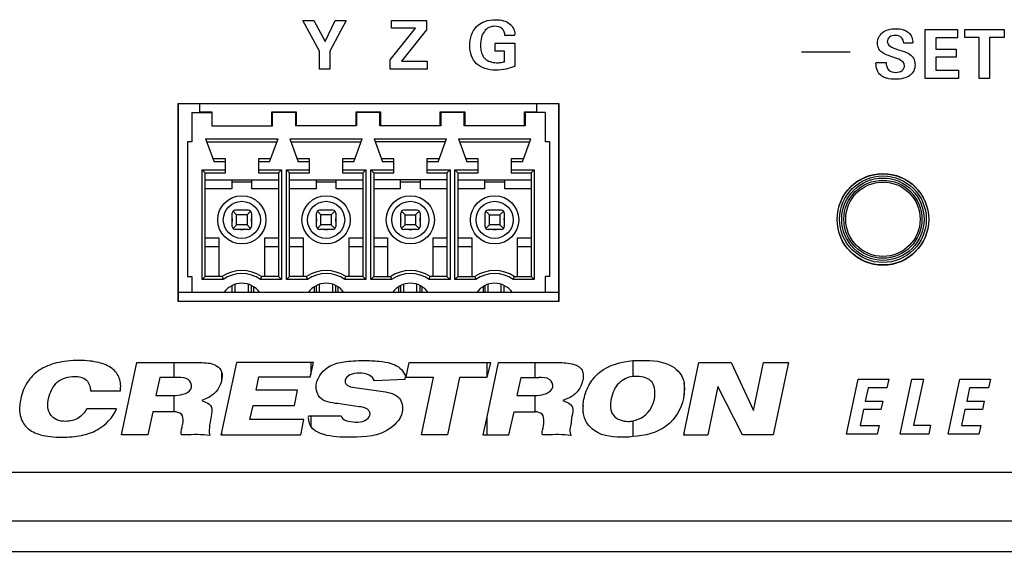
# Model space of a CAD drawing. Header units: inches. Extents: x -3.6 to 47.6, y 1.8 to 32.
# Tile 25 of 35: x 25.2 to 26.8, y 3.4 to 4.3. Entities that reach past the tile are written whole.
import ezdxf

# ---------------------------------------------------------------- set-up
doc = ezdxf.new("R2010")
doc.units = ezdxf.units.IN
doc.header["$LTSCALE"] = 2.42
doc.header["$MEASUREMENT"] = 0
doc.layers.get('0').update_dxf_attribs({"linetype": 'CONTINUOUS'})

msp = doc.modelspace()

# ---------------------------------------------------------------- linework, layer by layer
at = {"color": 7, "linetype": 'Continuous'}
for p, q in [((25.6734, 4.2959), (25.6914, 4.2959)), ((25.7004, 4.2454), (25.6734, 4.2959)), ((25.6914, 4.2959), (25.7097, 4.2616)), ((25.7097, 4.2616), (25.7262, 4.2959)), ((25.744, 4.2959), (25.7175, 4.2454)), ((25.7262, 4.2959), (25.744, 4.2959)), ((25.8182, 4.2959), (25.8757, 4.2959)), ((25.8182, 4.2833), (25.8182, 4.2959)), ((25.8757, 4.2959), (25.8757, 4.2804)), ((25.816, 4.2312), (25.8576, 4.2833)), ((25.8576, 4.2833), (25.8182, 4.2833)), ((25.8757, 4.2804), (25.8346, 4.2291)), ((26.6926, 4.2809), (26.7457, 4.2809)), ((26.6926, 4.2009), (26.6926, 4.2809)), ((26.7457, 4.2809), (26.7457, 4.2676)), ((26.7574, 4.2809), (26.8217, 4.2809)), ((26.7574, 4.2679), (26.7574, 4.2809)), ((26.8217, 4.2809), (26.8217, 4.2679)), ((25.9883, 4.2585), (26.0202, 4.2585)), ((25.9883, 4.2458), (25.9883, 4.2585)), ((26.0204, 4.2712), (26.0043, 4.2712)), ((26.0202, 4.2585), (26.0202, 4.2211)), ((26.6724, 4.2585), (26.6575, 4.2585)), ((26.7457, 4.2676), (26.71, 4.2676)), ((26.71, 4.2676), (26.71, 4.2488)), ((26.7809, 4.2679), (26.7574, 4.2679)), ((26.7809, 4.2009), (26.7809, 4.2679)), ((26.8217, 4.2679), (26.7981, 4.2679)), ((26.7981, 4.2679), (26.7981, 4.2009)), ((25.7004, 4.2159), (25.7004, 4.2454)), ((25.7175, 4.2454), (25.7175, 4.2159)), ((26.0035, 4.2458), (25.9883, 4.2458)), ((26.0035, 4.2283), (26.0035, 4.2458)), ((26.5697, 4.2442), (26.4897, 4.2442)), ((26.71, 4.2488), (26.7435, 4.2488)), ((26.7435, 4.2488), (26.7435, 4.2357)), ((25.816, 4.2159), (25.816, 4.2312)), ((25.8346, 4.2291), (25.8767, 4.2291)), ((25.8767, 4.2291), (25.8767, 4.2159)), ((26.6119, 4.2268), (26.6286, 4.2268)), ((26.6381, 4.2364), (26.6365, 4.2369)), ((26.6399, 4.2358), (26.6381, 4.2364)), ((26.7435, 4.2357), (26.71, 4.2357)), ((26.71, 4.2357), (26.71, 4.2142)), ((25.7175, 4.2159), (25.7004, 4.2159)), ((25.8767, 4.2159), (25.816, 4.2159)), ((26.71, 4.2142), (26.7469, 4.2142)), ((26.7469, 4.2142), (26.7469, 4.2009)), ((26.7469, 4.2009), (26.6926, 4.2009)), ((26.7981, 4.2009), (26.7809, 4.2009)), ((25.4688, 4.16), (26.0918, 4.16)), ((25.4688, 3.835), (25.4688, 4.16)), ((25.4693, 4.16), (26.0923, 4.16)), ((25.4693, 3.835), (25.4693, 4.16)), ((25.4913, 4.145), (25.5243, 4.145)), ((25.4913, 4.145), (25.4913, 4.097)), ((25.5043, 4.145), (25.5043, 4.16)), ((25.5043, 4.146), (25.5243, 4.146)), ((25.5243, 4.146), (25.5243, 4.123)), ((25.6223, 4.146), (25.6623, 4.146)), ((25.6223, 4.123), (25.6223, 4.146)), ((25.6613, 4.145), (25.6233, 4.145)), ((25.6233, 4.123), (25.6233, 4.145)), ((25.6613, 4.145), (25.6613, 4.123)), ((25.6623, 4.146), (25.6623, 4.123)), ((25.7603, 4.146), (25.8003, 4.146)), ((25.7603, 4.123), (25.7603, 4.146)), ((25.7993, 4.145), (25.7613, 4.145)), ((25.7613, 4.145), (25.7613, 4.123)), ((25.7993, 4.123), (25.7993, 4.145)), ((25.8003, 4.146), (25.8003, 4.123)), ((25.8983, 4.146), (25.9383, 4.146)), ((25.8983, 4.123), (25.8983, 4.146)), ((25.9373, 4.145), (25.8993, 4.145)), ((25.8993, 4.145), (25.8993, 4.123)), ((25.9373, 4.123), (25.9373, 4.145)), ((25.9383, 4.146), (25.9383, 4.123)), ((26.0363, 4.146), (26.0563, 4.146)), ((26.0363, 4.123), (26.0363, 4.146)), ((26.0703, 4.145), (26.0373, 4.145)), ((26.0373, 4.145), (26.0373, 4.123)), ((26.0563, 4.145), (26.0563, 4.16)), ((26.0703, 4.145), (26.0703, 4.097)), ((26.0918, 4.16), (26.0918, 3.835)), ((26.0923, 4.16), (26.0923, 3.835)), ((25.5243, 4.123), (25.6233, 4.123)), ((25.7613, 4.123), (25.6613, 4.123)), ((25.8993, 4.123), (25.7993, 4.123)), ((26.0373, 4.123), (25.9373, 4.123)), ((25.4913, 4.097), (25.4843, 4.097)), ((25.4843, 4.097), (25.4843, 3.876)), ((25.514, 4.102), (25.6326, 4.102)), ((25.514, 4.102), (25.5278, 4.064)), ((25.5158, 4.097), (25.6308, 4.097)), ((25.6188, 4.064), (25.6326, 4.102)), ((25.652, 4.102), (25.7706, 4.102)), ((25.652, 4.102), (25.6658, 4.064)), ((25.6538, 4.097), (25.7688, 4.097)), ((25.7568, 4.064), (25.7706, 4.102)), ((25.79, 4.102), (25.9086, 4.102)), ((25.79, 4.102), (25.8038, 4.064)), ((25.9068, 4.097), (25.7918, 4.097)), ((25.8948, 4.064), (25.9086, 4.102)), ((25.928, 4.102), (26.0466, 4.102)), ((25.928, 4.102), (25.9418, 4.064)), ((25.9298, 4.097), (26.0448, 4.097)), ((26.0328, 4.064), (26.0466, 4.102)), ((26.0773, 4.097), (26.0703, 4.097)), ((26.0773, 4.097), (26.0773, 3.876)), ((25.5463, 4.069), (25.526, 4.069)), ((25.5463, 4.064), (25.5278, 4.064)), ((25.5463, 4.046), (25.5463, 4.069)), ((25.6206, 4.069), (25.6003, 4.069)), ((25.6003, 4.069), (25.6003, 4.046)), ((25.6188, 4.064), (25.6003, 4.064)), ((25.6843, 4.069), (25.664, 4.069)), ((25.6843, 4.064), (25.6658, 4.064)), ((25.6843, 4.046), (25.6843, 4.069)), ((25.7586, 4.069), (25.7383, 4.069)), ((25.7383, 4.069), (25.7383, 4.046)), ((25.7568, 4.064), (25.7383, 4.064)), ((25.8223, 4.069), (25.802, 4.069)), ((25.8223, 4.064), (25.8038, 4.064)), ((25.8223, 4.046), (25.8223, 4.069)), ((25.8966, 4.069), (25.8763, 4.069)), ((25.8763, 4.069), (25.8763, 4.046)), ((25.8948, 4.064), (25.8763, 4.064)), ((25.9603, 4.069), (25.94, 4.069)), ((25.9603, 4.064), (25.9418, 4.064)), ((25.9603, 4.046), (25.9603, 4.069)), ((26.0346, 4.069), (26.0143, 4.069)), ((26.0143, 4.069), (26.0143, 4.046)), ((26.0328, 4.064), (26.0143, 4.064)), ((25.5083, 4.051), (25.5463, 4.051)), ((25.5083, 4.051), (25.5133, 4.046)), ((25.5083, 3.871), (25.5083, 4.051)), ((25.6003, 4.051), (25.6383, 4.051)), ((25.6383, 4.051), (25.6333, 4.046)), ((25.6383, 4.051), (25.6383, 3.871)), ((25.6463, 4.051), (25.6843, 4.051)), ((25.6463, 4.051), (25.6513, 4.046)), ((25.6463, 3.871), (25.6463, 4.051)), ((25.7383, 4.051), (25.7763, 4.051)), ((25.7763, 4.051), (25.7713, 4.046)), ((25.7763, 4.051), (25.7763, 3.871)), ((25.7843, 4.051), (25.8223, 4.051)), ((25.7893, 4.046), (25.7843, 4.051)), ((25.7843, 3.871), (25.7843, 4.051)), ((25.8763, 4.051), (25.9143, 4.051)), ((25.9143, 4.051), (25.9093, 4.046)), ((25.9143, 4.051), (25.9143, 3.871)), ((25.9223, 4.051), (25.9603, 4.051)), ((25.9273, 4.046), (25.9223, 4.051)), ((25.9223, 3.871), (25.9223, 4.051)), ((26.0143, 4.051), (26.0523, 4.051)), ((26.0523, 4.051), (26.0473, 4.046)), ((26.0523, 4.051), (26.0523, 3.871)), ((25.5133, 4.046), (25.5463, 4.046)), ((25.5133, 3.876), (25.5133, 4.046)), ((25.5133, 4.0346), (25.6333, 4.0346)), ((25.5568, 4.0346), (25.5568, 4.0196)), ((25.5898, 4.0196), (25.5898, 4.0346)), ((25.6003, 4.046), (25.6333, 4.046)), ((25.6333, 4.046), (25.6333, 3.876)), ((25.6513, 4.046), (25.6843, 4.046)), ((25.6513, 3.876), (25.6513, 4.046)), ((25.6513, 4.0346), (25.7713, 4.0346)), ((25.6948, 4.0346), (25.6948, 4.0196)), ((25.7278, 4.0196), (25.7278, 4.0346)), ((25.7383, 4.046), (25.7713, 4.046)), ((25.7713, 4.046), (25.7713, 3.876)), ((25.7893, 4.046), (25.8223, 4.046)), ((25.7893, 4.046), (25.7893, 3.876)), ((25.9093, 4.0346), (25.7893, 4.0346)), ((25.8328, 4.0346), (25.8328, 4.0196)), ((25.8658, 4.0196), (25.8658, 4.0346)), ((25.8763, 4.046), (25.9093, 4.046)), ((25.9093, 4.046), (25.9093, 3.876)), ((25.9273, 4.046), (25.9603, 4.046)), ((25.9273, 4.046), (25.9273, 3.876)), ((25.9273, 4.0346), (26.0473, 4.0346)), ((25.9708, 4.0346), (25.9708, 4.0196)), ((26.0038, 4.0196), (26.0038, 4.0346)), ((26.0143, 4.046), (26.0473, 4.046)), ((26.0473, 4.046), (26.0473, 3.876)), ((25.5568, 4.0196), (25.5133, 4.0196)), ((25.5898, 4.0306), (25.5568, 4.0306)), ((25.6333, 4.0196), (25.5898, 4.0196)), ((25.6948, 4.0196), (25.6513, 4.0196)), ((25.7278, 4.0306), (25.6948, 4.0306)), ((25.7713, 4.0196), (25.7278, 4.0196)), ((25.8328, 4.0196), (25.7893, 4.0196)), ((25.8658, 4.0306), (25.8328, 4.0306)), ((25.9093, 4.0196), (25.8658, 4.0196)), ((25.9708, 4.0196), (25.9273, 4.0196)), ((26.0038, 4.0306), (25.9708, 4.0306)), ((26.0473, 4.0196), (26.0038, 4.0196)), ((25.5841, 3.9848), (25.5626, 3.9848)), ((25.7221, 3.9848), (25.7006, 3.9848)), ((25.8601, 3.9848), (25.8386, 3.9848)), ((25.9981, 3.9848), (25.9766, 3.9848)), ((25.5576, 3.9583), (25.5576, 3.9798)), ((25.5648, 3.9775), (25.559, 3.9833)), ((25.5818, 3.9775), (25.5648, 3.9775)), ((25.5648, 3.9606), (25.5648, 3.9775)), ((25.5876, 3.9833), (25.5818, 3.9775)), ((25.5818, 3.9775), (25.5818, 3.9606)), ((25.5891, 3.9798), (25.5891, 3.9583)), ((25.6956, 3.9583), (25.6956, 3.9798)), ((25.7028, 3.9775), (25.697, 3.9833)), ((25.7198, 3.9775), (25.7028, 3.9775)), ((25.7028, 3.9606), (25.7028, 3.9775)), ((25.7256, 3.9833), (25.7198, 3.9775)), ((25.7198, 3.9775), (25.7198, 3.9606)), ((25.7271, 3.9798), (25.7271, 3.9583)), ((25.8336, 3.9583), (25.8336, 3.9798)), ((25.8408, 3.9775), (25.835, 3.9833)), ((25.8408, 3.9775), (25.8578, 3.9775)), ((25.8408, 3.9606), (25.8408, 3.9775)), ((25.8578, 3.9775), (25.8636, 3.9833)), ((25.8578, 3.9775), (25.8578, 3.9606)), ((25.8651, 3.9798), (25.8651, 3.9583)), ((25.9716, 3.9583), (25.9716, 3.9798)), ((25.9788, 3.9775), (25.973, 3.9833)), ((25.9788, 3.9775), (25.9958, 3.9775)), ((25.9788, 3.9606), (25.9788, 3.9775)), ((25.9958, 3.9775), (26.0016, 3.9833)), ((25.9958, 3.9775), (25.9958, 3.9606)), ((26.0031, 3.9798), (26.0031, 3.9583)), ((25.559, 3.9547), (25.5648, 3.9606)), ((25.5841, 3.9533), (25.5626, 3.9533)), ((25.5818, 3.9606), (25.5648, 3.9606)), ((25.5818, 3.9606), (25.5876, 3.9547)), ((25.697, 3.9547), (25.7028, 3.9606)), ((25.7221, 3.9533), (25.7006, 3.9533)), ((25.7198, 3.9606), (25.7028, 3.9606)), ((25.7198, 3.9606), (25.7256, 3.9547)), ((25.835, 3.9547), (25.8408, 3.9606)), ((25.8601, 3.9533), (25.8386, 3.9533)), ((25.8578, 3.9606), (25.8408, 3.9606)), ((25.8578, 3.9606), (25.8636, 3.9547)), ((25.973, 3.9547), (25.9788, 3.9606)), ((25.9981, 3.9533), (25.9766, 3.9533)), ((25.9958, 3.9606), (25.9788, 3.9606)), ((25.9958, 3.9606), (26.0016, 3.9547)), ((25.5133, 3.9396), (25.5358, 3.9396)), ((25.5358, 3.9396), (25.5358, 3.876)), ((25.6108, 3.9396), (25.6333, 3.9396)), ((25.6108, 3.876), (25.6108, 3.9396)), ((25.6513, 3.9396), (25.6738, 3.9396)), ((25.6738, 3.9396), (25.6738, 3.876)), ((25.7488, 3.9396), (25.7713, 3.9396)), ((25.7488, 3.876), (25.7488, 3.9396)), ((25.7893, 3.9396), (25.8118, 3.9396)), ((25.8118, 3.9396), (25.8118, 3.876)), ((25.8868, 3.9396), (25.9093, 3.9396)), ((25.8868, 3.876), (25.8868, 3.9396)), ((25.9273, 3.9396), (25.9498, 3.9396)), ((25.9498, 3.9396), (25.9498, 3.876)), ((26.0248, 3.9396), (26.0473, 3.9396)), ((26.0248, 3.876), (26.0248, 3.9396)), ((25.5358, 3.9246), (25.5133, 3.9246)), ((25.6333, 3.9246), (25.6108, 3.9246)), ((25.6738, 3.9246), (25.6513, 3.9246)), ((25.7713, 3.9246), (25.7488, 3.9246)), ((25.8118, 3.9246), (25.7893, 3.9246)), ((25.9093, 3.9246), (25.8868, 3.9246)), ((25.9498, 3.9246), (25.9273, 3.9246)), ((26.0473, 3.9246), (26.0248, 3.9246)), ((25.4843, 3.876), (25.4913, 3.876)), ((25.4913, 3.876), (25.4913, 3.85)), ((25.5083, 3.871), (25.5133, 3.876)), ((25.5426, 3.871), (25.5083, 3.871)), ((25.5411, 3.876), (25.5133, 3.876)), ((25.6383, 3.871), (25.604, 3.871)), ((25.6333, 3.876), (25.6056, 3.876)), ((25.6383, 3.871), (25.6333, 3.876)), ((25.6463, 3.871), (25.6513, 3.876)), ((25.6806, 3.871), (25.6463, 3.871)), ((25.6791, 3.876), (25.6513, 3.876)), ((25.7763, 3.871), (25.742, 3.871)), ((25.7713, 3.876), (25.7436, 3.876)), ((25.7763, 3.871), (25.7713, 3.876)), ((25.7893, 3.876), (25.7843, 3.871)), ((25.8186, 3.871), (25.7843, 3.871)), ((25.7893, 3.876), (25.8171, 3.876)), ((25.9143, 3.871), (25.88, 3.871)), ((25.9093, 3.876), (25.8816, 3.876)), ((25.9143, 3.871), (25.9093, 3.876)), ((25.9273, 3.876), (25.9223, 3.871)), ((25.9566, 3.871), (25.9223, 3.871)), ((25.9273, 3.876), (25.9551, 3.876)), ((26.0523, 3.871), (26.018, 3.871)), ((26.0196, 3.876), (26.0473, 3.876)), ((26.0523, 3.871), (26.0473, 3.876)), ((26.0773, 3.876), (26.0703, 3.876)), ((26.0703, 3.876), (26.0703, 3.85)), ((25.5576, 3.85), (25.5576, 3.8613)), ((25.5626, 3.85), (25.5626, 3.8633)), ((25.5841, 3.85), (25.5841, 3.8633)), ((25.5891, 3.85), (25.5891, 3.8613)), ((25.5923, 3.8595), (25.5923, 3.85)), ((25.6923, 3.85), (25.6923, 3.8595)), ((25.6956, 3.85), (25.6956, 3.8613)), ((25.7006, 3.85), (25.7006, 3.8633)), ((25.7221, 3.85), (25.7221, 3.8633)), ((25.7271, 3.85), (25.7271, 3.8613)), ((25.7303, 3.8595), (25.7303, 3.85)), ((25.8303, 3.85), (25.8303, 3.8595)), ((25.8336, 3.85), (25.8336, 3.8613)), ((25.8386, 3.85), (25.8386, 3.8633)), ((25.8601, 3.85), (25.8601, 3.8633)), ((25.8651, 3.85), (25.8651, 3.8613)), ((25.8683, 3.8595), (25.8683, 3.85)), ((25.9683, 3.8595), (25.9683, 3.85)), ((25.9716, 3.85), (25.9716, 3.8613)), ((25.9766, 3.85), (25.9766, 3.8633)), ((25.9981, 3.85), (25.9981, 3.8633)), ((26.0031, 3.85), (26.0031, 3.8613)), ((25.4913, 3.85), (25.4688, 3.85)), ((25.5441, 3.85), (25.4913, 3.85)), ((25.6025, 3.85), (25.5441, 3.85)), ((25.6821, 3.85), (25.6025, 3.85)), ((25.7405, 3.85), (25.6821, 3.85)), ((25.8201, 3.85), (25.7405, 3.85)), ((25.8785, 3.85), (25.8201, 3.85)), ((25.9581, 3.85), (25.8785, 3.85)), ((26.0918, 3.85), (25.9581, 3.85)), ((26.0918, 3.835), (25.4688, 3.835)), ((26.0923, 3.835), (25.4693, 3.835)), ((25.3764, 3.6167), (25.4014, 3.7353)), ((25.4014, 3.7353), (25.495, 3.7353)), ((25.4617, 3.7353), (25.4617, 3.7103)), ((25.5647, 3.7353), (25.5397, 3.6209)), ((25.6905, 3.7353), (25.5647, 3.7353)), ((25.6864, 3.7353), (25.6864, 3.7155)), ((25.6864, 3.7155), (25.6905, 3.7353)), ((25.8423, 3.7114), (25.8475, 3.7353)), ((25.8475, 3.7353), (25.9807, 3.7353)), ((25.9744, 3.7353), (25.9744, 3.7103)), ((25.9932, 3.7353), (25.9744, 3.6459)), ((25.9807, 3.7353), (25.9744, 3.7103)), ((25.9932, 3.7353), (26.0857, 3.7353)), ((26.0535, 3.7103), (26.0535, 3.7353)), ((26.2136, 3.7384), (26.2292, 3.7384)), ((26.2136, 3.7384), (26.2136, 3.7124)), ((26.2979, 3.6198), (26.3218, 3.7353)), ((26.3218, 3.7353), (26.3748, 3.7353)), ((26.3748, 3.7353), (26.4112, 3.6562)), ((26.4112, 3.6562), (26.4279, 3.7353)), ((26.4279, 3.7353), (26.4684, 3.7353)), ((26.4684, 3.7353), (26.4435, 3.6167)), ((25.4388, 3.7103), (25.4326, 3.6812)), ((25.469, 3.7103), (25.4388, 3.7103)), ((25.5397, 3.7197), (25.5397, 3.7041)), ((25.5969, 3.6895), (25.6011, 3.7114)), ((25.6011, 3.7114), (25.6853, 3.7114)), ((25.6853, 3.7114), (25.6864, 3.7155)), ((25.8382, 3.7187), (25.8423, 3.7114)), ((25.8871, 3.7103), (25.8403, 3.7103)), ((25.8403, 3.7103), (25.8403, 3.7072)), ((25.8673, 3.6167), (25.8871, 3.7103)), ((25.9297, 3.7103), (25.9099, 3.6167)), ((25.9744, 3.7103), (25.9297, 3.7103)), ((26.0243, 3.6812), (26.0306, 3.7103)), ((26.0306, 3.7103), (26.0597, 3.7103)), ((26.1325, 3.7166), (26.1325, 3.7093)), ((26.2209, 3.7124), (26.2136, 3.7124)), ((25.7623, 3.6937), (25.8049, 3.6875)), ((25.8403, 3.7072), (25.7903, 3.7051)), ((26.2979, 3.702), (26.2979, 3.6822)), ((26.353, 3.6958), (26.3363, 3.6167)), ((26.3935, 3.6167), (26.353, 3.6958)), ((26.5638, 3.6176), (26.5829, 3.7077)), ((26.5829, 3.7077), (26.6329, 3.7077)), ((26.5989, 3.6934), (26.5943, 3.6719)), ((26.6299, 3.6934), (26.5989, 3.6934)), ((26.6329, 3.7077), (26.6299, 3.6934)), ((26.6513, 3.6176), (26.6705, 3.7077)), ((26.6705, 3.7077), (26.6896, 3.7077)), ((26.6896, 3.7077), (26.6735, 3.6322)), ((26.7302, 3.6176), (26.7493, 3.7077)), ((26.7493, 3.7077), (26.7993, 3.7077)), ((26.7653, 3.6934), (26.7607, 3.6719)), ((26.7963, 3.6934), (26.7653, 3.6934)), ((26.7993, 3.7077), (26.7963, 3.6934)), ((25.3255, 3.6885), (25.3743, 3.6885)), ((25.4326, 3.6812), (25.4648, 3.6812)), ((25.4617, 3.6812), (25.4617, 3.6542)), ((25.6645, 3.6895), (25.5969, 3.6895)), ((25.6593, 3.6646), (25.6645, 3.6895)), ((26.0243, 3.6812), (26.0566, 3.6812)), ((26.0535, 3.6542), (26.0535, 3.6812)), ((25.5147, 3.676), (25.5075, 3.6729)), ((25.5075, 3.6729), (25.5147, 3.6698)), ((25.5865, 3.6417), (25.5917, 3.6646)), ((25.5917, 3.6646), (25.6593, 3.6646)), ((25.7654, 3.6625), (25.73, 3.6677)), ((26.1065, 3.676), (26.0992, 3.6729)), ((26.0992, 3.6729), (26.1065, 3.6698)), ((26.1325, 3.6531), (26.1325, 3.6646)), ((26.5943, 3.6719), (26.6229, 3.6719)), ((26.6229, 3.6719), (26.6199, 3.6578)), ((26.7607, 3.6719), (26.7893, 3.6719)), ((26.7893, 3.6719), (26.7863, 3.6578)), ((25.3681, 3.6594), (25.3192, 3.6594)), ((25.4274, 3.6542), (25.4191, 3.6167)), ((25.4617, 3.6542), (25.4274, 3.6542)), ((25.6822, 3.6448), (25.6832, 3.6479)), ((25.6832, 3.6479), (25.7362, 3.6479)), ((25.6864, 3.6479), (25.6864, 3.6303)), ((25.9744, 3.6459), (25.9682, 3.6167)), ((25.9744, 3.6459), (25.9744, 3.6167)), ((26.0108, 3.6167), (26.0191, 3.6542)), ((26.0191, 3.6542), (26.0535, 3.6542)), ((26.5913, 3.6578), (26.5858, 3.6318)), ((26.6199, 3.6578), (26.5913, 3.6578)), ((26.7577, 3.6578), (26.7522, 3.6318)), ((26.7863, 3.6578), (26.7577, 3.6578)), ((25.6749, 3.6417), (25.5865, 3.6417)), ((25.6697, 3.6167), (25.6749, 3.6417)), ((25.6832, 3.6407), (25.6822, 3.6438)), ((26.2136, 3.6396), (26.2136, 3.6136)), ((26.5858, 3.6318), (26.617, 3.6318)), ((26.617, 3.6318), (26.614, 3.6176)), ((26.6735, 3.6322), (26.7015, 3.6322)), ((26.7015, 3.6322), (26.6985, 3.6176)), ((26.7522, 3.6318), (26.7834, 3.6318)), ((26.7834, 3.6318), (26.7804, 3.6176)), ((25.4191, 3.6167), (25.3764, 3.6167)), ((25.5397, 3.6209), (25.5387, 3.6167)), ((25.5387, 3.6167), (25.6697, 3.6167)), ((25.5397, 3.6209), (25.5397, 3.6167)), ((25.9099, 3.6167), (25.8673, 3.6167)), ((25.9682, 3.6167), (26.0108, 3.6167)), ((26.2979, 3.6198), (26.2968, 3.6167)), ((26.2968, 3.6167), (26.3363, 3.6167)), ((26.2979, 3.6167), (26.2979, 3.6198)), ((26.4435, 3.6167), (26.3935, 3.6167)), ((26.614, 3.6176), (26.5638, 3.6176)), ((26.6985, 3.6176), (26.6513, 3.6176)), ((26.7804, 3.6176), (26.7302, 3.6176)), ((13.7893, 3.5555), (30.6293, 3.5555)), ((13.7893, 3.4755), (30.6293, 3.4755)), ((13.6278, 3.4255), (30.7908, 3.4255))]:
    msp.add_line(p, q, dxfattribs=at)
for centre, radius in [((26.6233, 3.97), 0.075), ((26.6233, 3.9695), 0.075), ((26.6233, 3.97), 0.071), ((26.6233, 3.97), 0.0675), ((26.6233, 3.97), 0.064), ((26.6233, 3.97), 0.061), ((25.5733, 3.969), 0.0395), ((25.7113, 3.969), 0.0395), ((25.8493, 3.969), 0.0395), ((25.9873, 3.969), 0.0395), ((25.5733, 3.969), 0.0304), ((25.7113, 3.969), 0.0304), ((25.8493, 3.969), 0.0304), ((25.9873, 3.969), 0.0304)]:
    msp.add_circle(centre, radius, dxfattribs=at)
for centre, radius, start, end in [((25.5626, 3.9798), 0.00501, 90.0706, 179.9291), ((25.5733, 3.9692), 0.0157, 81.2699, 98.7301), ((25.5841, 3.9798), 0.00501, 0.0555, 89.9291), ((25.7006, 3.9798), 0.00501, 90.0706, 179.9291), ((25.7113, 3.9692), 0.0158, 81.2713, 98.7287), ((25.7221, 3.9798), 0.00501, 0.0555, 89.9291), ((25.8386, 3.9798), 0.00501, 90.0706, 179.9291), ((25.8493, 3.9692), 0.0157, 81.2699, 98.7301), ((25.8601, 3.9798), 0.00501, 0.0555, 89.9291), ((25.9766, 3.9798), 0.00501, 90.0706, 179.9291), ((25.9873, 3.9692), 0.0158, 81.2713, 98.7287), ((25.9981, 3.9798), 0.00501, 0.0555, 89.9291), ((25.5727, 3.9691), 0.0153, 171.1958, 180.1283), ((25.5732, 3.969), 0.0158, 179.9578, 188.666), ((25.5737, 3.9691), 0.0155, 359.8935, 8.752), ((25.5737, 3.969), 0.0156, 351.2549, 0.101), ((25.7107, 3.9691), 0.0153, 171.1958, 180.1283), ((25.7112, 3.969), 0.0158, 179.9578, 188.666), ((25.7117, 3.9691), 0.0155, 359.8935, 8.752), ((25.7117, 3.969), 0.0156, 351.2549, 0.101), ((25.8487, 3.9691), 0.0153, 171.1958, 180.1283), ((25.8492, 3.969), 0.0158, 179.9578, 188.666), ((25.8497, 3.9691), 0.0155, 359.8935, 8.752), ((25.8497, 3.969), 0.0156, 351.2549, 0.101), ((25.9867, 3.9691), 0.0153, 171.1958, 180.1283), ((25.9872, 3.969), 0.0158, 179.9578, 188.666), ((25.9877, 3.9691), 0.0155, 359.8935, 8.752), ((25.9877, 3.969), 0.0156, 351.2549, 0.101), ((25.5626, 3.9583), 0.00501, 180.053, 269.9291), ((25.5733, 3.9689), 0.0158, 261.2731, 278.7269), ((25.5841, 3.9583), 0.00501, 270.0706, 359.9291), ((25.7006, 3.9583), 0.00501, 180.053, 269.9291), ((25.7113, 3.9689), 0.0158, 261.2731, 278.7269), ((25.7221, 3.9583), 0.00501, 270.0706, 359.9291), ((25.8386, 3.9583), 0.00501, 180.053, 269.9291), ((25.8493, 3.9688), 0.0157, 261.2641, 278.7359), ((25.8601, 3.9583), 0.00501, 270.0706, 359.9291), ((25.9766, 3.9583), 0.00501, 180.053, 269.9291), ((25.9873, 3.9688), 0.0157, 261.2641, 278.7359), ((25.9981, 3.9583), 0.00501, 270.0706, 359.9291), ((25.5733, 3.829), 0.057, 55.5592, 124.4408), ((25.8927, 3.9851), 0.3682, 197.2282, 198.0448), ((25.5733, 3.829), 0.052, 53.8907, 126.1096), ((25.2139, 3.9978), 0.4102, 341.9961, 342.729), ((25.7113, 3.829), 0.057, 55.5592, 124.4408), ((26.0307, 3.9851), 0.3682, 197.2282, 198.0448), ((25.7113, 3.829), 0.052, 53.8907, 126.1096), ((25.3519, 3.9978), 0.4102, 341.9961, 342.729), ((25.8493, 3.829), 0.057, 55.5592, 124.4408), ((26.1687, 3.9851), 0.3682, 197.2282, 198.0448), ((25.8493, 3.829), 0.052, 53.8907, 126.1096), ((25.4899, 3.9978), 0.4102, 341.9961, 342.729), ((25.9873, 3.829), 0.057, 55.5592, 124.4408), ((26.3063, 3.9849), 0.3678, 197.2274, 198.0448), ((25.9873, 3.829), 0.052, 53.8907, 126.1096), ((25.6289, 3.9975), 0.4091, 341.9955, 342.7303), ((25.5733, 3.8289), 0.0361, 35.8027, 144.1973), ((25.7113, 3.8289), 0.0361, 35.8027, 144.1973), ((25.8493, 3.8289), 0.0361, 35.8027, 144.1973), ((25.9873, 3.8289), 0.0361, 35.8029, 144.1973)]:
    msp.add_arc(centre, radius, start, end, dxfattribs=at)
for points, knots in [([(26.0202, 4.2211), (26.0157, 4.2188), (26.0055, 4.2154), (25.9887, 4.214), (25.9717, 4.2157), (25.957, 4.224), (25.948, 4.238), (25.946, 4.255), (25.9481, 4.2722), (25.9563, 4.2859), (25.9643, 4.2914), (25.9682, 4.2931)], [0, 0, 0, 0, 0.104173, 0.221152, 0.347004, 0.454423, 0.559383, 0.679109, 0.803496, 0.912879, 1, 1, 1, 1]), ([(25.9682, 4.2931), (25.9691, 4.2936), (25.9756, 4.2963), (25.9872, 4.2978), (26.0013, 4.2963), (26.0151, 4.2902), (26.0204, 4.2793), (26.0204, 4.2727)], [0, 0, 0, 0, 0.048269, 0.321687, 0.523999, 0.696378, 1, 1, 1, 1]), ([(26.0043, 4.2712), (26.0041, 4.2752), (26.0011, 4.2843), (25.9885, 4.2871), (25.9777, 4.2851), (25.9696, 4.2781), (25.9649, 4.2676), (25.9641, 4.2584), (25.9642, 4.2528), (25.9643, 4.2515)], [0, 0, 0, 0, 0.168274, 0.343125, 0.481694, 0.616633, 0.768017, 0.947903, 1, 1, 1, 1]), ([(26.6365, 4.2369), (26.6312, 4.2387), (26.6229, 4.2412), (26.6154, 4.2501), (26.613, 4.2623), (26.6193, 4.2757), (26.6326, 4.2815), (26.6444, 4.2827), (26.653, 4.2819), (26.6571, 4.2806), (26.6574, 4.2805)], [0, 0, 0, 0, 0.187826, 0.280201, 0.379035, 0.592294, 0.713206, 0.856232, 0.988908, 1, 1, 1, 1]), ([(26.6574, 4.2805), (26.6602, 4.2795), (26.6686, 4.2752), (26.6724, 4.2652), (26.6724, 4.259)], [0, 0, 0, 0, 0.322373, 1, 1, 1, 1]), ([(26.6575, 4.2585), (26.6572, 4.262), (26.6546, 4.2695), (26.6438, 4.272), (26.6337, 4.2703), (26.6304, 4.2633), (26.6305, 4.2605), (26.6306, 4.2602)], [0, 0, 0, 0, 0.259873, 0.519227, 0.769731, 0.976783, 1, 1, 1, 1]), ([(25.9643, 4.2515), (25.9645, 4.2486), (25.9655, 4.2423), (25.9718, 4.2299), (25.9858, 4.2261), (25.997, 4.2269), (26.0013, 4.2277), (26.0035, 4.2283)], [0, 0, 0, 0, 0.164901, 0.358342, 0.751339, 0.876749, 1, 1, 1, 1]), ([(26.6513, 4.2471), (26.6583, 4.2448), (26.6687, 4.2419), (26.6753, 4.231), (26.6763, 4.2226), (26.6746, 4.2131), (26.6674, 4.2049), (26.6565, 4.2002), (26.6434, 4.1991), (26.6336, 4.2), (26.6284, 4.2015), (26.6277, 4.2017)], [0, 0, 0, 0, 0.226472, 0.297127, 0.378023, 0.481926, 0.582856, 0.697757, 0.837155, 0.979478, 1, 1, 1, 1]), ([(26.6277, 4.2017), (26.6248, 4.2027), (26.6155, 4.2073), (26.6119, 4.2187), (26.6119, 4.2258)], [0, 0, 0, 0, 0.298972, 1, 1, 1, 1]), ([(26.6286, 4.2268), (26.6286, 4.2226), (26.6308, 4.213), (26.6439, 4.21), (26.655, 4.2121), (26.6587, 4.2191), (26.6587, 4.2219)], [0, 0, 0, 0, 0.28183, 0.561361, 0.802478, 1, 1, 1, 1]), ([(25.3743, 3.6885), (25.3753, 3.6955), (25.3748, 3.7097), (25.3608, 3.7277), (25.3419, 3.7349), (25.3234, 3.7379), (25.306, 3.7387), (25.2877, 3.7378), (25.2653, 3.7341), (25.2411, 3.7246), (25.2234, 3.7068), (25.2148, 3.6895), (25.2113, 3.6769), (25.2099, 3.6685), (25.2095, 3.6652)], [0, 0, 0, 0, 0.090471, 0.174769, 0.277957, 0.342558, 0.417535, 0.501958, 0.578116, 0.71067, 0.830619, 0.892279, 0.957964, 1, 1, 1, 1]), ([(25.495, 3.7353), (25.4995, 3.7353), (25.5119, 3.7347), (25.526, 3.7342), (25.5324, 3.7291)], [0, 0, 0, 0, 0.352713, 1, 1, 1, 1]), ([(25.6957, 3.701), (25.698, 3.7127), (25.713, 3.7308), (25.7377, 3.7361), (25.7563, 3.7381), (25.7755, 3.7386), (25.7964, 3.7378), (25.8193, 3.7344), (25.8346, 3.7264), (25.8382, 3.7187)], [0, 0, 0, 0, 0.221535, 0.368562, 0.459981, 0.565251, 0.722765, 0.843218, 1, 1, 1, 1]), ([(26.0857, 3.7353), (26.0939, 3.7353), (26.107, 3.735), (26.1225, 3.7311), (26.1301, 3.7242), (26.132, 3.7192), (26.1325, 3.7166)], [0, 0, 0, 0, 0.452767, 0.719265, 0.853818, 1, 1, 1, 1]), ([(26.1325, 3.6646), (26.1325, 3.6681), (26.1334, 3.6762), (26.1371, 3.6881), (26.1445, 3.704), (26.1657, 3.7288), (26.1946, 3.7367), (26.2136, 3.7384)], [0, 0, 0, 0, 0.087125, 0.202774, 0.311874, 0.521604, 1, 1, 1, 1]), ([(26.2292, 3.7384), (26.2456, 3.7384), (26.2753, 3.7376), (26.2959, 3.7131), (26.2979, 3.702)], [0, 0, 0, 0, 0.592094, 1, 1, 1, 1]), ([(25.2568, 3.676), (25.259, 3.6861), (25.268, 3.7065), (25.2896, 3.7124), (25.2994, 3.7124)], [0, 0, 0, 0, 0.51201, 1, 1, 1, 1]), ([(25.2994, 3.7124), (25.3062, 3.7124), (25.321, 3.7095), (25.3255, 3.6948), (25.3255, 3.6885)], [0, 0, 0, 0, 0.514767, 1, 1, 1, 1]), ([(25.4908, 3.6947), (25.4916, 3.6992), (25.4863, 3.711), (25.4746, 3.7103), (25.469, 3.7103)], [0, 0, 0, 0, 0.443621, 1, 1, 1, 1]), ([(25.7903, 3.7051), (25.7893, 3.7092), (25.7809, 3.7167), (25.7658, 3.7182), (25.7513, 3.7166), (25.7422, 3.709), (25.7422, 3.7034), (25.7426, 3.7021)], [0, 0, 0, 0, 0.210865, 0.48792, 0.74123, 0.933531, 1, 1, 1, 1]), ([(26.0826, 3.6947), (26.0833, 3.6992), (26.0778, 3.7114), (26.0657, 3.7103), (26.0597, 3.7103)], [0, 0, 0, 0, 0.429325, 1, 1, 1, 1]), ([(26.1325, 3.7093), (26.1325, 3.7079), (26.1312, 3.7049), (26.1302, 3.7001), (26.1274, 3.6939), (26.1229, 3.6869), (26.1155, 3.6801), (26.1096, 3.6771), (26.1065, 3.676)], [0, 0, 0, 0, 0.097117, 0.213949, 0.329544, 0.556599, 0.779118, 1, 1, 1, 1]), ([(26.2136, 3.7124), (26.2051, 3.711), (26.1923, 3.705), (26.182, 3.6898), (26.1777, 3.6759), (26.176, 3.6615), (26.1822, 3.6432), (26.1975, 3.6386), (26.2063, 3.6386)], [0, 0, 0, 0, 0.238217, 0.359721, 0.49569, 0.638753, 0.755161, 1, 1, 1, 1]), ([(26.249, 3.675), (26.2506, 3.6842), (26.2508, 3.7061), (26.2296, 3.7124), (26.2209, 3.7124)], [0, 0, 0, 0, 0.517345, 1, 1, 1, 1]), ([(25.73, 3.6677), (25.7197, 3.6688), (25.6983, 3.6719), (25.694, 3.6935), (25.6957, 3.701)], [0, 0, 0, 0, 0.574772, 1, 1, 1, 1]), ([(25.7426, 3.7021), (25.7427, 3.7016), (25.7437, 3.6993), (25.7502, 3.6946), (25.7574, 3.6945), (25.7623, 3.6937)], [0, 0, 0, 0, 0.067047, 0.335646, 1, 1, 1, 1]), ([(25.8049, 3.6875), (25.8144, 3.6859), (25.8343, 3.6818), (25.8373, 3.6616), (25.8361, 3.6542)], [0, 0, 0, 0, 0.560135, 1, 1, 1, 1]), ([(25.2095, 3.6652), (25.209, 3.6595), (25.2092, 3.6462), (25.22, 3.6257), (25.2406, 3.6166), (25.2605, 3.6131), (25.2779, 3.6123), (25.295, 3.613), (25.3146, 3.6159), (25.3433, 3.6251), (25.3621, 3.6449), (25.3681, 3.6594)], [0, 0, 0, 0, 0.08273, 0.190561, 0.314215, 0.392575, 0.484959, 0.566211, 0.640598, 0.772079, 1, 1, 1, 1]), ([(25.3192, 3.6594), (25.3159, 3.6532), (25.3088, 3.6448), (25.2957, 3.6394), (25.2836, 3.6381), (25.2706, 3.6397), (25.2549, 3.6511), (25.2548, 3.6671), (25.2568, 3.676)], [0, 0, 0, 0, 0.215501, 0.320523, 0.434066, 0.588752, 0.716038, 1, 1, 1, 1]), ([(25.5147, 3.6698), (25.5184, 3.6683), (25.5267, 3.6618), (25.5238, 3.6518), (25.5231, 3.6469)], [0, 0, 0, 0, 0.442612, 1, 1, 1, 1]), ([(25.7831, 3.6525), (25.783, 3.6532), (25.7823, 3.6556), (25.7768, 3.6606), (25.7701, 3.6625), (25.7654, 3.6625)], [0, 0, 0, 0, 0.09284, 0.340363, 1, 1, 1, 1]), ([(26.1065, 3.6698), (26.11, 3.6682), (26.1179, 3.6616), (26.1149, 3.6518), (26.1138, 3.6469)], [0, 0, 0, 0, 0.433899, 1, 1, 1, 1]), ([(26.2968, 3.676), (26.2931, 3.6592), (26.2723, 3.6239), (26.2332, 3.6149), (26.2136, 3.6136)], [0, 0, 0, 0, 0.467667, 1, 1, 1, 1]), ([(26.2136, 3.6396), (26.2259, 3.641), (26.2427, 3.6536), (26.2478, 3.6702), (26.249, 3.675)], [0, 0, 0, 0, 0.713147, 1, 1, 1, 1]), ([(25.4742, 3.6167), (25.4742, 3.6192), (25.4737, 3.624), (25.4759, 3.6312), (25.4781, 3.6397), (25.4761, 3.6525), (25.4661, 3.6542), (25.4617, 3.6542)], [0, 0, 0, 0, 0.153756, 0.303075, 0.468263, 0.723826, 1, 1, 1, 1]), ([(25.5231, 3.6469), (25.5221, 3.6428), (25.5206, 3.6355), (25.5199, 3.6252), (25.5196, 3.6185), (25.521, 3.6157)], [0, 0, 0, 0, 0.402835, 0.701049, 1, 1, 1, 1]), ([(25.7362, 3.6479), (25.7374, 3.6396), (25.7575, 3.6368), (25.7738, 3.6379), (25.7832, 3.6459), (25.7834, 3.6514), (25.7831, 3.6525)], [0, 0, 0, 0, 0.443685, 0.727226, 0.938457, 1, 1, 1, 1]), ([(25.8361, 3.6542), (25.8331, 3.6408), (25.804, 3.6117), (25.7665, 3.6126), (25.7446, 3.6126)], [0, 0, 0, 0, 0.385053, 1, 1, 1, 1]), ([(26.0659, 3.6167), (26.0642, 3.6184), (26.0672, 3.6273), (26.0685, 3.637), (26.0672, 3.6522), (26.0575, 3.6542), (26.0535, 3.6542)], [0, 0, 0, 0, 0.157367, 0.475321, 0.736294, 1, 1, 1, 1]), ([(26.2011, 3.6126), (26.1841, 3.6126), (26.1526, 3.6136), (26.1334, 3.6414), (26.1325, 3.6531)], [0, 0, 0, 0, 0.59055, 1, 1, 1, 1]), ([(25.7446, 3.6126), (25.7373, 3.6126), (25.7174, 3.6136), (25.694, 3.6193), (25.6864, 3.6303)], [0, 0, 0, 0, 0.351675, 1, 1, 1, 1]), ([(25.521, 3.6157), (25.5075, 3.6174), (25.4918, 3.6166), (25.4762, 3.6167), (25.4742, 3.6167)], [0, 0, 0, 0, 0.868798, 1, 1, 1, 1]), ([(26.1127, 3.6157), (26.0993, 3.6174), (26.0836, 3.6166), (26.068, 3.6167), (26.0659, 3.6167)], [0, 0, 0, 0, 0.868812, 1, 1, 1, 1])]:
    msp.add_open_spline(points, degree=3, knots=knots, dxfattribs=at)
for points in [[(26.6306, 4.2602), (26.6314, 4.2533), (26.6429, 4.2498), (26.6503, 4.2474)], [(26.6587, 4.2219), (26.6588, 4.2291), (26.6473, 4.2333), (26.6399, 4.2358)], [(25.5324, 3.7291), (25.5359, 3.7273), (25.5387, 3.7235), (25.5397, 3.7197)], [(25.5397, 3.7197), (25.5419, 3.7154), (25.5412, 3.7097), (25.5397, 3.7051)], [(25.4648, 3.6812), (25.4746, 3.6812), (25.4891, 3.6851), (25.4908, 3.6947)], [(25.5397, 3.7041), (25.5369, 3.6919), (25.5266, 3.68), (25.5147, 3.676)], [(26.0566, 3.6812), (26.0663, 3.6812), (26.08, 3.6853), (26.0826, 3.6947)], [(26.2979, 3.6822), (26.2988, 3.6888), (26.299, 3.6955), (26.2979, 3.702)], [(26.2979, 3.6822), (26.2969, 3.6804), (26.2968, 3.6781), (26.2968, 3.676)], [(26.1325, 3.6646), (26.1316, 3.6609), (26.1316, 3.6568), (26.1325, 3.6531)], [(26.1138, 3.6469), (26.113, 3.6396), (26.1121, 3.6323), (26.1106, 3.6251)], [(25.6864, 3.6303), (25.6843, 3.6333), (25.6832, 3.637), (25.6832, 3.6407)], [(26.2063, 3.6386), (26.2088, 3.6386), (26.2114, 3.6385), (26.2136, 3.6396)], [(26.1106, 3.6251), (26.1106, 3.6219), (26.1105, 3.6179), (26.1127, 3.6157)], [(26.2136, 3.6136), (26.2096, 3.6126), (26.2053, 3.6126), (26.2011, 3.6126)]]:
    msp.add_open_spline(points, degree=3, dxfattribs=at)

doc.saveas('drawing.dxf')
